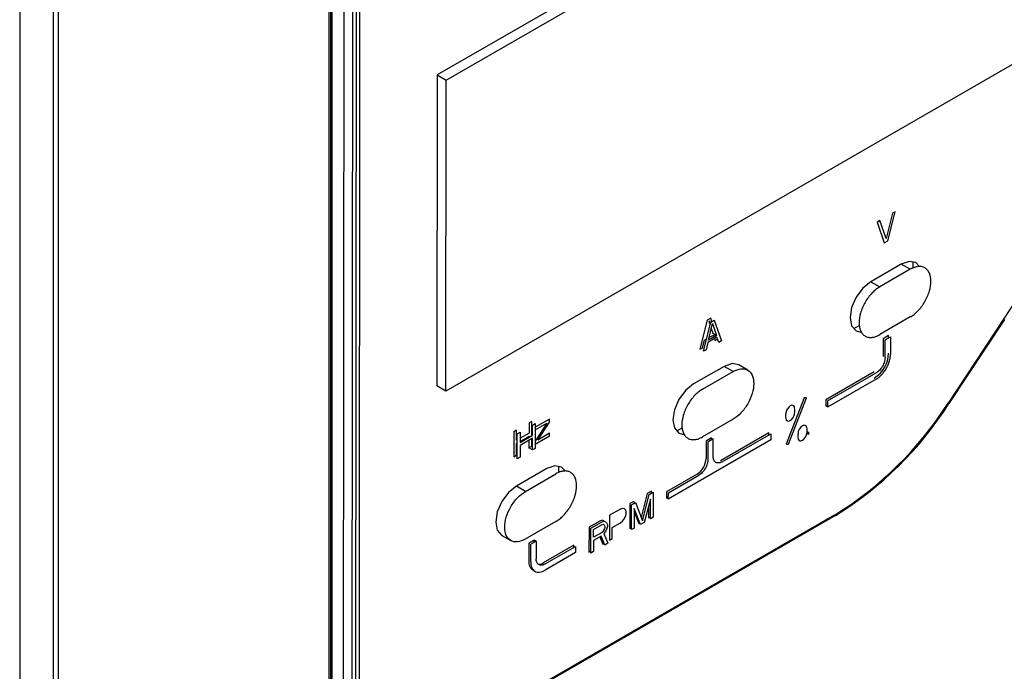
# Model space of a CAD drawing. Header units: millimetres. Extents: x -415 to 5, y -292 to 5.
# Tile 49 of 72: x -56.58 to -48.83, y -129.65 to -124.52. Entities that reach past the tile are written whole.
import ezdxf

# ---------------------------------------------------------------- set-up
doc = ezdxf.new("R2010")
doc.units = ezdxf.units.MM
doc.header["$MEASUREMENT"] = 0
doc.layers.add('实线', color=2, linetype='Continuous', lineweight=25)

msp = doc.modelspace()

# ---------------------------------------------------------------- linework, layer by layer
at = {"layer": '实线', "color": 7, "linetype": 'Continuous', "lineweight": 25}
for p, q in [((-56.5754, -119.8729), (-56.5754, -141.9195)), ((-56.3102, -142.0457), (-56.3102, -120.0673)), ((-56.2689, -142.0513), (-56.2689, -120.0728)), ((-46.2189, -120.8775), (-53.29, -124.9596)), ((-53.2193, -125.0005), (-46.1482, -120.9184)), ((-53.9651, -139.1041), (-53.9531, -123.2701)), ((-53.9368, -139.0551), (-53.9248, -123.2865)), ((-54.1431, -123.3592), (-54.1431, -139.2082)), ((-54.1284, -123.3594), (-54.1284, -139.2003)), ((-54.1167, -139.184), (-54.1167, -123.3431)), ((-54.0238, -123.311), (-54.0358, -139.1449)), ((-53.9021, -130.5832), (-53.8966, -123.3028)), ((-46.15, -123.367), (-53.2211, -127.449)), ((-53.29, -124.9596), (-53.2918, -127.4081)), ((-53.29, -124.9596), (-53.2193, -125.0005)), ((-53.2211, -127.449), (-53.2193, -125.0005)), ((-49.7073, -126.0486), (-49.757, -126.2481)), ((-49.7428, -126.2649), (-49.6861, -126.0364)), ((-49.6861, -126.0364), (-49.7073, -126.0486)), ((-49.8063, -126.1058), (-49.8275, -126.118)), ((-49.8275, -126.118), (-49.7711, -126.2812)), ((-49.757, -126.2481), (-49.8063, -126.1058)), ((-49.7711, -126.2812), (-49.7428, -126.2649)), ((-49.6369, -126.4485), (-49.8774, -126.5873)), ((-49.5662, -126.4894), (-49.6369, -126.4485)), ((-49.5451, -126.4283), (-49.5452, -126.4819)), ((-49.5662, -126.4894), (-49.8067, -126.6282)), ((-49.8774, -126.5873), (-49.8067, -126.6282)), ((-51.1654, -126.8903), (-51.2221, -127.1189)), ((-51.1938, -127.1352), (-51.1371, -126.9067)), ((-51.1371, -126.874), (-51.1654, -126.8903)), ((-51.1549, -127.0461), (-51.123, -126.9152)), ((-51.1372, -126.907), (-51.1512, -126.8988)), ((-51.1512, -126.8988), (-51.142, -126.9264)), ((-51.1277, -126.9012), (-51.1371, -126.874)), ((-51.1371, -126.9067), (-51.1088, -126.8904)), ((-51.123, -126.9152), (-51.0912, -127.0094)), ((-51.1088, -126.8904), (-51.0524, -127.0536)), ((-49.9654, -126.9317), (-50.0118, -126.9585)), ((-49.5665, -126.8649), (-49.8069, -127.0037)), ((-48.8326, -126.8807), (-49.2692, -127.5425)), ((-48.8255, -126.8848), (-49.2621, -127.5466)), ((-51.0912, -127.0094), (-51.1549, -127.0461)), ((-51.1503, -127.0274), (-51.116, -127.0076)), ((-51.1325, -126.9544), (-51.1195, -126.993)), ((-51.1195, -126.993), (-51.0912, -127.0094)), ((-51.116, -127.0076), (-51.1115, -127.021)), ((-51.2009, -127.1066), (-51.1867, -127.0484)), ((-51.1867, -127.0484), (-51.1699, -127.0387)), ((-51.1584, -127.0648), (-51.1726, -127.123)), ((-51.0877, -127.024), (-51.1584, -127.0648)), ((-51.1068, -127.035), (-51.1019, -127.0495)), ((-51.1019, -127.0495), (-51.0828, -127.0385)), ((-51.0736, -127.0658), (-51.0877, -127.024)), ((-51.0524, -127.0536), (-51.0736, -127.0658)), ((-49.7788, -127.0362), (-49.7789, -127.175)), ((-49.7363, -127.0117), (-49.7788, -127.0362)), ((-49.7647, -127.1831), (-49.7646, -127.0444)), ((-49.7646, -127.0444), (-49.7222, -127.0199)), ((-49.7363, -127.0281), (-49.7363, -127.0117)), ((-49.7222, -127.0199), (-49.7223, -127.1586)), ((-51.2221, -127.1189), (-51.2009, -127.1066)), ((-51.1726, -127.123), (-51.1938, -127.1352)), ((-50.8457, -127.283), (-50.9164, -127.2421)), ((-51.0314, -127.2535), (-51.2718, -127.3923)), ((-51.2011, -127.4332), (-50.9607, -127.2944)), ((-50.9607, -127.2944), (-51.0314, -127.2535)), ((-49.8496, -127.2974), (-50.2315, -127.5178)), ((-50.2173, -127.526), (-49.8355, -127.3056)), ((-49.8355, -127.3545), (-50.2174, -127.575)), ((-53.2211, -127.449), (-53.2918, -127.4081)), ((-50.4013, -127.5008), (-50.5429, -127.8652)), ((-50.5246, -127.8668), (-50.3829, -127.5024)), ((-50.3829, -127.5024), (-50.4013, -127.5008)), ((-50.2315, -127.5178), (-50.2315, -127.5668)), ((-50.2173, -127.526), (-50.2174, -127.575)), ((-50.5457, -127.619), (-50.5477, -127.6324)), ((-50.5436, -127.6105), (-50.5457, -127.619)), ((-50.5395, -127.5985), (-50.5436, -127.6105)), ((-50.5334, -127.5876), (-50.5395, -127.5985)), ((-50.5232, -127.5744), (-50.5334, -127.5876)), ((-50.5109, -127.5649), (-50.5232, -127.5744)), ((-50.4987, -127.5603), (-50.5109, -127.5649)), ((-50.4885, -127.5617), (-50.4987, -127.5603)), ((-50.4823, -127.5654), (-50.4885, -127.5617)), ((-50.4783, -127.5728), (-50.4823, -127.5654)), ((-50.4762, -127.5789), (-50.4783, -127.5728)), ((-50.4783, -127.6336), (-50.4763, -127.6251)), ((-50.4763, -127.6251), (-50.4742, -127.6118)), ((-50.4742, -127.5899), (-50.4762, -127.5789)), ((-50.4742, -127.6118), (-50.4742, -127.5899)), ((-50.2315, -127.5668), (-50.2173, -127.5586)), ((-52.5457, -127.6871), (-52.5669, -127.6994)), ((-52.5669, -127.6994), (-52.5669, -127.7786)), ((-52.5457, -127.799), (-52.5457, -127.6871)), ((-52.5386, -127.7157), (-52.5174, -127.7035)), ((-52.4255, -127.7011), (-52.5175, -127.8417)), ((-52.5174, -127.7035), (-52.5175, -127.8994)), ((-52.4043, -127.668), (-52.5174, -127.7333)), ((-52.5174, -127.7542), (-52.4255, -127.7011)), ((-52.4963, -127.8336), (-52.4043, -127.693)), ((-52.4043, -127.693), (-52.4043, -127.668)), ((-50.9609, -127.6698), (-51.2014, -127.8086)), ((-50.5477, -127.6324), (-50.5477, -127.6542)), ((-50.5477, -127.6542), (-50.5457, -127.6652)), ((-50.5457, -127.6652), (-50.5437, -127.6713)), ((-50.5437, -127.6713), (-50.5396, -127.6787)), ((-50.5396, -127.6787), (-50.5335, -127.6824)), ((-50.5335, -127.6824), (-50.5233, -127.6838)), ((-50.5233, -127.6838), (-50.511, -127.6792)), ((-50.511, -127.6792), (-50.4987, -127.6697)), ((-50.4987, -127.6697), (-50.4885, -127.6565)), ((-50.4885, -127.6565), (-50.4824, -127.6457)), ((-50.4824, -127.6457), (-50.4783, -127.6336)), ((-52.6871, -127.7688), (-52.6872, -127.9647)), ((-52.6659, -127.7565), (-52.6871, -127.7688)), ((-52.6659, -127.8357), (-52.6659, -127.7565)), ((-52.6589, -127.981), (-52.6588, -127.7851)), ((-52.6588, -127.7851), (-52.6376, -127.7729)), ((-52.6376, -127.7729), (-52.6376, -127.8521)), ((-52.5669, -127.7786), (-52.6376, -127.8194)), ((-52.5386, -127.7949), (-52.5386, -127.7157)), ((-52.4044, -127.7805), (-52.4963, -127.8336)), ((-52.4044, -127.8014), (-52.4044, -127.7805)), ((-51.3599, -127.7367), (-51.4062, -127.7635)), ((-50.6784, -127.7758), (-51.0602, -127.9962)), ((-51.0461, -128.0044), (-50.6642, -127.784)), ((-50.6784, -127.7922), (-50.6784, -127.7758)), ((-50.6642, -127.784), (-50.6643, -127.833)), ((-50.4497, -127.7757), (-50.4517, -127.789)), ((-50.4476, -127.7672), (-50.4497, -127.7757)), ((-50.4435, -127.7552), (-50.4476, -127.7672)), ((-50.4374, -127.7443), (-50.4435, -127.7552)), ((-50.4272, -127.7311), (-50.4374, -127.7443)), ((-50.4149, -127.7216), (-50.4272, -127.7311)), ((-50.4027, -127.717), (-50.4149, -127.7216)), ((-50.3925, -127.7184), (-50.4027, -127.717)), ((-50.3863, -127.7221), (-50.3925, -127.7184)), ((-50.3823, -127.7295), (-50.3863, -127.7221)), ((-50.3802, -127.7356), (-50.3823, -127.7295)), ((-50.3823, -127.7903), (-50.3802, -127.7818)), ((-50.3782, -127.7466), (-50.3802, -127.7356)), ((-50.3802, -127.7818), (-50.3782, -127.7685)), ((-50.3661, -127.79), (-50.3802, -127.7818)), ((-50.3782, -127.7685), (-50.3782, -127.7466)), ((-50.3641, -127.7767), (-50.3782, -127.7685)), ((-50.3641, -127.7767), (-50.3661, -127.79)), ((-52.666, -127.9524), (-52.6659, -127.8607)), ((-52.6588, -127.8316), (-52.6659, -127.8357)), ((-52.6659, -127.8607), (-52.6588, -127.8566)), ((-52.5387, -127.8199), (-52.6377, -127.8771)), ((-52.6376, -127.8521), (-52.5386, -127.7949)), ((-52.6376, -127.8444), (-52.5669, -127.8036)), ((-52.567, -127.8363), (-52.567, -127.8953)), ((-52.5669, -127.8036), (-52.5669, -127.8113)), ((-52.5458, -127.883), (-52.5458, -127.824)), ((-52.5387, -127.9116), (-52.5387, -127.8199)), ((-52.5175, -127.8667), (-52.4044, -127.8014)), ((-50.6643, -127.833), (-51.4704, -128.2983)), ((-51.1732, -127.8412), (-51.1733, -127.9799)), ((-51.1307, -127.8167), (-51.1732, -127.8412)), ((-51.159, -127.8494), (-51.1591, -127.9881)), ((-51.1166, -127.8249), (-51.159, -127.8494)), ((-51.1308, -127.833), (-51.1307, -127.8167)), ((-51.1167, -127.9636), (-51.1166, -127.8249)), ((-50.4517, -127.789), (-50.4517, -127.8109)), ((-50.4517, -127.8109), (-50.4497, -127.8219)), ((-50.4497, -127.8219), (-50.4477, -127.828)), ((-50.4477, -127.828), (-50.4436, -127.8354)), ((-50.4436, -127.8354), (-50.4375, -127.8391)), ((-50.4375, -127.8391), (-50.4273, -127.8405)), ((-50.4273, -127.8405), (-50.415, -127.8359)), ((-50.415, -127.8359), (-50.4027, -127.8264)), ((-50.4027, -127.8264), (-50.3925, -127.8132)), ((-50.3925, -127.8132), (-50.3864, -127.8024)), ((-50.3864, -127.8024), (-50.3823, -127.7903)), ((-52.6377, -127.8771), (-52.6377, -127.9688)), ((-52.567, -127.8953), (-52.5458, -127.883)), ((-52.5387, -127.9116), (-52.567, -127.8953)), ((-52.5387, -127.8871), (-52.5458, -127.883)), ((-52.5175, -127.8994), (-52.5387, -127.9116)), ((-50.5429, -127.8652), (-50.5246, -127.8668)), ((-52.6872, -127.9647), (-52.666, -127.9524)), ((-52.6377, -127.9688), (-52.6589, -127.981)), ((-52.4258, -128.0585), (-52.6662, -128.1973)), ((-52.3339, -128.0383), (-52.334, -128.0918)), ((-52.5955, -128.2382), (-52.3551, -128.0994)), ((-51.244, -128.1024), (-51.4845, -128.2412)), ((-51.4703, -128.2493), (-51.2299, -128.1106)), ((-52.5955, -128.2382), (-52.6662, -128.1973)), ((-51.6039, -128.2367), (-51.6357, -128.255)), ((-51.6215, -128.2632), (-51.5898, -128.2449)), ((-51.6039, -128.253), (-51.6039, -128.2367)), ((-51.5898, -128.2449), (-51.5899, -128.4408)), ((-51.4845, -128.2412), (-51.4845, -128.2901)), ((-51.4704, -128.2983), (-51.4703, -128.2493)), ((-51.7416, -128.3162), (-51.7734, -128.3345)), ((-51.7592, -128.3427), (-51.7275, -128.3244)), ((-51.7367, -128.3297), (-51.7416, -128.3162)), ((-51.7275, -128.3244), (-51.6746, -128.4688)), ((-51.6357, -128.255), (-51.6842, -128.4428)), ((-51.6746, -128.4688), (-51.6215, -128.2632)), ((-51.611, -128.2988), (-51.6605, -128.4815)), ((-51.6111, -128.453), (-51.611, -128.2988)), ((-51.4845, -128.2901), (-51.4703, -128.282)), ((-51.8475, -128.3773), (-51.9322, -128.4262)), ((-51.8299, -128.3713), (-51.8475, -128.3773)), ((-51.8157, -128.3756), (-51.8299, -128.3713)), ((-51.8052, -128.3862), (-51.8157, -128.3756)), ((-51.8016, -128.3967), (-51.8052, -128.3862)), ((-51.8017, -128.4133), (-51.8016, -128.3967)), ((-51.7734, -128.3345), (-51.7735, -128.5304)), ((-51.7594, -128.5386), (-51.7592, -128.3427)), ((-51.7381, -128.3721), (-51.7382, -128.5264)), ((-51.6888, -128.4978), (-51.7381, -128.3721)), ((-51.7381, -128.4), (-51.7029, -128.4896)), ((-51.6252, -128.3511), (-51.6252, -128.4448)), ((-50.1622, -128.4242), (-53.9021, -130.5832)), ((-50.1552, -128.4283), (-53.895, -130.5873)), ((-52.3553, -128.4748), (-52.5958, -128.6136)), ((-52.0099, -128.4711), (-52.0946, -128.52)), ((-52.0805, -128.5282), (-51.9958, -128.4793)), ((-51.9923, -128.4651), (-52.0099, -128.4711)), ((-51.9958, -128.4793), (-51.9781, -128.4732)), ((-51.9781, -128.4694), (-51.9923, -128.4651)), ((-51.9726, -128.4749), (-51.9781, -128.4694)), ((-51.9781, -128.4732), (-51.964, -128.4776)), ((-51.964, -128.4776), (-51.9534, -128.4881)), ((-51.9322, -128.4262), (-51.9324, -128.6221)), ((-51.8476, -128.4857), (-51.8299, -128.4713)), ((-51.8299, -128.4713), (-51.8158, -128.4507)), ((-51.8158, -128.4507), (-51.8052, -128.4279)), ((-51.8052, -128.4279), (-51.8017, -128.4133)), ((-51.6605, -128.4815), (-51.6888, -128.4978)), ((-51.6252, -128.4448), (-51.6111, -128.4366)), ((-51.5899, -128.4408), (-51.6111, -128.453)), ((-52.0946, -128.52), (-52.0948, -128.7159)), ((-52.0806, -128.7241), (-52.0805, -128.5282)), ((-52.0594, -128.5993), (-52.0593, -128.5368)), ((-51.9923, -128.5606), (-52.0594, -128.5993)), ((-52.0593, -128.5368), (-51.9922, -128.4981)), ((-51.9817, -128.5503), (-51.9923, -128.5606)), ((-51.9922, -128.4981), (-51.9817, -128.4961)), ((-51.9908, -128.5591), (-51.9787, -128.545)), ((-51.9817, -128.4961), (-51.9746, -128.5004)), ((-51.9746, -128.5379), (-51.9817, -128.5503)), ((-51.9641, -128.5526), (-51.9782, -128.5691)), ((-51.9775, -128.5429), (-51.9741, -128.5355)), ((-51.9746, -128.5004), (-51.9711, -128.5108)), ((-51.9711, -128.5233), (-51.9746, -128.5379)), ((-51.9711, -128.5108), (-51.9711, -128.5233)), ((-51.9535, -128.5298), (-51.9641, -128.5526)), ((-51.9499, -128.5153), (-51.9535, -128.5298)), ((-51.9534, -128.4881), (-51.9499, -128.4986)), ((-51.9499, -128.4986), (-51.9499, -128.5153)), ((-51.9112, -128.6099), (-51.9111, -128.5224)), ((-51.9111, -128.5224), (-51.8476, -128.4857)), ((-51.7735, -128.5304), (-51.7594, -128.5222)), ((-51.7382, -128.5264), (-51.7594, -128.5386)), ((-51.7029, -128.4896), (-51.694, -128.4845)), ((-52.7815, -128.5841), (-52.7108, -128.625)), ((-52.5252, -128.6217), (-52.5676, -128.6462)), ((-52.511, -128.6298), (-52.5534, -128.6543)), ((-52.5252, -128.638), (-52.5252, -128.6217)), ((-52.511, -128.6298), (-52.5252, -128.6217)), ((-52.511, -128.6298), (-52.5111, -128.7686)), ((-52.0594, -128.6243), (-52.0595, -128.7118)), ((-51.9994, -128.5897), (-52.0594, -128.6243)), ((-52.0083, -128.5948), (-51.9853, -128.6527)), ((-51.9712, -128.6609), (-51.9994, -128.5897)), ((-51.9782, -128.5691), (-51.9465, -128.6466)), ((-51.9324, -128.6221), (-51.9112, -128.6099)), ((-52.5676, -128.6462), (-52.5677, -128.7849)), ((-52.5535, -128.7931), (-52.5534, -128.6543)), ((-52.2142, -128.6624), (-52.4546, -128.8012)), ((-52.4405, -128.8094), (-52.2001, -128.6706)), ((-52.2142, -128.6788), (-52.2142, -128.6624)), ((-52.2001, -128.6706), (-52.2001, -128.7196)), ((-52.0948, -128.7159), (-52.0806, -128.7077)), ((-52.0595, -128.7118), (-52.0806, -128.7241)), ((-51.9853, -128.6527), (-51.9765, -128.6476)), ((-51.9465, -128.6466), (-51.9712, -128.6609)), ((-52.2001, -128.7196), (-52.4405, -128.8584))]:
    msp.add_line(p, q, dxfattribs=at)
at = {"layer": '实线', "color": 7, "linetype": 'Continuous', "lineweight": 25, "flags": 128}
for points in [[(-49.4924, -126.467), (-49.522, -126.4371), (-49.5747, -126.4269), (-49.6369, -126.4485)], [(-49.8774, -126.5873), (-49.9396, -126.6375), (-49.9924, -126.7087), (-50.0277, -126.7899), (-50.0401, -126.8689), (-50.0278, -126.9336), (-49.9926, -126.9742), (-49.9544, -126.9849)], [(-50.9164, -127.2421), (-50.9164, -127.2421), (-50.9691, -127.2319), (-51.0314, -127.2535)], [(-51.2718, -127.3923), (-51.334, -127.4425), (-51.3868, -127.5137), (-51.4221, -127.5949), (-51.4346, -127.6739), (-51.4222, -127.7386), (-51.387, -127.7791), (-51.3489, -127.7898)], [(-52.2812, -128.0769), (-52.3108, -128.0471), (-52.3635, -128.0368), (-52.4258, -128.0585)], [(-52.6662, -128.1973), (-52.7284, -128.2475), (-52.7812, -128.3186), (-52.8165, -128.3999), (-52.829, -128.4789), (-52.8166, -128.5436), (-52.7815, -128.5841)]]:
    msp.add_lwpolyline(points, dxfattribs=at)
at = {"layer": '实线', "color": 7, "linetype": 'Continuous', "lineweight": 25}
for centre, radius, start, end in [((-46.4774, -128.3729), 2.7881, 121.62915, 147.64197), ((-49.9822, -127.1391), 0.2461, 302.59913, 357.34312), ((-51.6244, -126.0503), 2.7881, 301.62915, 327.64197), ((-51.6173, -126.0544), 2.7881, 301.62915, 327.64197), ((-51.3269, -127.9728), 0.1538, 302.59913, 357.34312), ((-52.4937, -128.7951), 0.0747, 172.12757, 241.79201), ((-52.4847, -128.7582), 0.0525, 253.19407, 304.9432)]:
    msp.add_arc(centre, radius, start, end, dxfattribs=at)
for points, knots in [([(-49.5665, -126.8649), (-49.5614, -126.8618), (-49.5512, -126.8555), (-49.536, -126.8442), (-49.5211, -126.8315), (-49.501, -126.8119), (-49.4766, -126.7833), (-49.4507, -126.744), (-49.4295, -126.7019), (-49.4099, -126.6468), (-49.3998, -126.581), (-49.4098, -126.5267), (-49.4294, -126.4943), (-49.4505, -126.4767), (-49.4763, -126.4671), (-49.5052, -126.4667), (-49.5356, -126.4736), (-49.556, -126.4841), (-49.5662, -126.4894)], [0, 0, 0, 0, 0.03017, 0.060089, 0.090026, 0.120251, 0.185236, 0.25037, 0.315356, 0.38049, 0.500066, 0.619641, 0.684627, 0.749761, 0.814746, 0.879881, 0.939904, 1, 1, 1, 1]), ([(-49.8067, -126.6282), (-49.8118, -126.6313), (-49.822, -126.6375), (-49.8372, -126.6489), (-49.8521, -126.6616), (-49.8722, -126.6812), (-49.8966, -126.7098), (-49.9225, -126.7491), (-49.9436, -126.7912), (-49.9633, -126.8462), (-49.9734, -126.9121), (-49.9634, -126.9663), (-49.9438, -126.9988), (-49.9227, -127.0164), (-49.8969, -127.0259), (-49.868, -127.0264), (-49.8376, -127.0195), (-49.8172, -127.0089), (-49.8069, -127.0037)], [0, 0, 0, 0, 0.03017, 0.060089, 0.090026, 0.120251, 0.185236, 0.25037, 0.315356, 0.38049, 0.500066, 0.619641, 0.684627, 0.749761, 0.814746, 0.879881, 0.939904, 1, 1, 1, 1]), ([(-49.8355, -127.3545), (-49.832, -127.3524), (-49.8249, -127.3481), (-49.8143, -127.3402), (-49.8039, -127.3313), (-49.7899, -127.3177), (-49.7729, -127.2978), (-49.755, -127.2705), (-49.7402, -127.2412), (-49.7299, -127.212), (-49.7234, -127.1839), (-49.7227, -127.1671), (-49.7223, -127.1586)], [0, 0, 0, 0, 0.060243, 0.1199994, 0.1798082, 0.2402069, 0.3699548, 0.5001294, 0.6298775, 0.7600523, 0.8799221, 1, 1, 1, 1]), ([(-49.7647, -127.1831), (-49.7648, -127.1866), (-49.765, -127.1936), (-49.7668, -127.2047), (-49.7701, -127.2183), (-49.7759, -127.2347), (-49.7851, -127.253), (-49.7964, -127.2701), (-49.8089, -127.2848), (-49.8221, -127.2971), (-49.831, -127.3027), (-49.8355, -127.3056)], [0, 0, 0, 0, 0.080115, 0.159741, 0.240152, 0.369781, 0.500092, 0.629721, 0.760033, 0.87985, 1, 1, 1, 1]), ([(-50.9607, -127.2944), (-50.9394, -127.2821), (-50.9181, -127.2747), (-50.8788, -127.2708), (-50.8607, -127.2743), (-50.8307, -127.2917), (-50.8186, -127.3055), (-50.8024, -127.3415), (-50.7981, -127.3637), (-50.7982, -127.4128), (-50.8024, -127.4398), (-50.8188, -127.4946), (-50.8308, -127.5224), (-50.861, -127.5745), (-50.879, -127.5989), (-50.9184, -127.6404), (-50.9396, -127.6576), (-50.9609, -127.6698)], [0, 0, 0, 0, 0.125, 0.125, 0.25, 0.25, 0.375, 0.375, 0.5, 0.5, 0.625, 0.625, 0.75, 0.75, 0.875, 0.875, 1, 1, 1, 1]), ([(-51.2011, -127.4332), (-51.2062, -127.4363), (-51.2164, -127.4425), (-51.2316, -127.4538), (-51.2465, -127.4666), (-51.2666, -127.4862), (-51.291, -127.5148), (-51.3169, -127.5541), (-51.3381, -127.5961), (-51.3577, -127.6512), (-51.3678, -127.7171), (-51.3578, -127.7713), (-51.3382, -127.8038), (-51.3171, -127.8214), (-51.2913, -127.8309), (-51.2624, -127.8313), (-51.232, -127.8245), (-51.2116, -127.8139), (-51.2014, -127.8086)], [0, 0, 0, 0, 0.03017, 0.060089, 0.090026, 0.120251, 0.185236, 0.25037, 0.315356, 0.38049, 0.500066, 0.619641, 0.684627, 0.749761, 0.814746, 0.879881, 0.939904, 1, 1, 1, 1]), ([(-51.1591, -127.9881), (-51.1592, -127.9916), (-51.1595, -127.9985), (-51.1612, -128.0096), (-51.1645, -128.0233), (-51.1703, -128.0397), (-51.1795, -128.0579), (-51.1908, -128.0751), (-51.2033, -128.0898), (-51.2166, -128.102), (-51.2255, -128.1077), (-51.2299, -128.1106)], [0, 0, 0, 0, 0.080115, 0.159741, 0.240152, 0.369781, 0.500092, 0.629721, 0.760033, 0.87985, 1, 1, 1, 1]), ([(-51.0461, -128.0044), (-51.049, -128.006), (-51.0549, -128.0092), (-51.0637, -128.0122), (-51.0739, -128.0143), (-51.0851, -128.0141), (-51.0964, -128.01), (-51.1056, -128.0023), (-51.112, -127.9915), (-51.116, -127.9786), (-51.1165, -127.9686), (-51.1167, -127.9636)], [0, 0, 0, 0, 0.080115, 0.159741, 0.240152, 0.369781, 0.500092, 0.629721, 0.760033, 0.87985, 1, 1, 1, 1]), ([(-52.3553, -128.4748), (-52.3502, -128.4717), (-52.34, -128.4655), (-52.3248, -128.4542), (-52.3099, -128.4415), (-52.2898, -128.4218), (-52.2654, -128.3932), (-52.2395, -128.3539), (-52.2184, -128.3119), (-52.1987, -128.2568), (-52.1886, -128.1909), (-52.1986, -128.1367), (-52.2182, -128.1042), (-52.2393, -128.0866), (-52.2651, -128.0771), (-52.294, -128.0767), (-52.3244, -128.0835), (-52.3448, -128.0941), (-52.3551, -128.0994)], [0, 0, 0, 0, 0.03017, 0.060089, 0.090026, 0.120251, 0.185236, 0.25037, 0.315356, 0.38049, 0.500066, 0.619641, 0.684627, 0.749761, 0.814746, 0.879881, 0.939904, 1, 1, 1, 1]), ([(-52.5958, -128.6136), (-52.6171, -128.6259), (-52.6383, -128.6333), (-52.6777, -128.6372), (-52.6957, -128.6337), (-52.7258, -128.6163), (-52.7378, -128.6025), (-52.7541, -128.5665), (-52.7583, -128.5444), (-52.7582, -128.4952), (-52.754, -128.4682), (-52.7377, -128.4134), (-52.7256, -128.3856), (-52.6955, -128.3335), (-52.6774, -128.3091), (-52.6381, -128.2676), (-52.6168, -128.2505), (-52.5955, -128.2382)], [0, 0, 0, 0, 0.125, 0.125, 0.25, 0.25, 0.375, 0.375, 0.5, 0.5, 0.625, 0.625, 0.75, 0.75, 0.875, 0.875, 1, 1, 1, 1]), ([(-52.5535, -128.7931), (-52.5535, -128.7972), (-52.5533, -128.8052), (-52.5517, -128.8165), (-52.5493, -128.8271), (-52.5445, -128.8404), (-52.5357, -128.855), (-52.521, -128.8672), (-52.5031, -128.8739), (-52.483, -128.8742), (-52.4618, -128.8694), (-52.4476, -128.862), (-52.4405, -128.8584)], [0, 0, 0, 0, 0.060243, 0.1199994, 0.1798082, 0.2402069, 0.3699548, 0.5001294, 0.6298775, 0.7600523, 0.8799221, 1, 1, 1, 1]), ([(-52.4405, -128.8094), (-52.4434, -128.811), (-52.4493, -128.8142), (-52.4581, -128.8172), (-52.4683, -128.8193), (-52.4796, -128.8191), (-52.4908, -128.815), (-52.5, -128.8073), (-52.5064, -128.7965), (-52.5104, -128.7836), (-52.5109, -128.7736), (-52.5111, -128.7686)], [0, 0, 0, 0, 0.080115, 0.159741, 0.240152, 0.369781, 0.500092, 0.629721, 0.760033, 0.87985, 1, 1, 1, 1])]:
    msp.add_open_spline(points, degree=3, knots=knots, dxfattribs=at)

doc.saveas('drawing.dxf')
